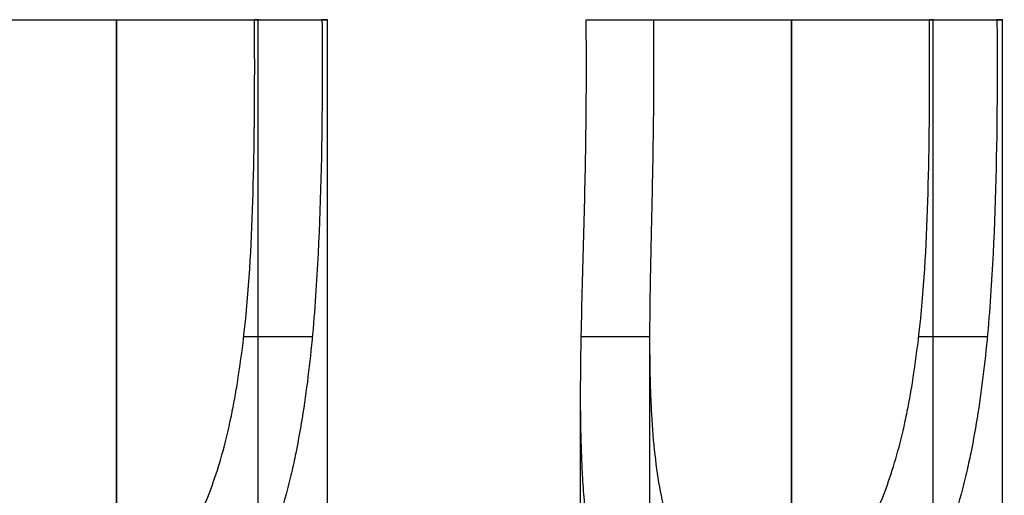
# Model space of a CAD drawing. Header units: millimetres. Extents: x -105 to 152, y -114 to 65.
# Tile 255 of 256: x 138.03 to 141.53, y -43.69 to -42. Entities that reach past the tile are written whole.
import ezdxf

# ---------------------------------------------------------------- set-up
doc = ezdxf.new("R2010")
doc.units = ezdxf.units.MM
doc.layers.add('Layer 01', color=18, linetype='Continuous', true_color=0x000000)

# ---------------------------------------------------------------- blocks, each defined once
blk = doc.blocks.new('Block 02')
at = {"layer": 'Layer 01'}
for p, q in [((138.376, -46, -14.2035), (138.376, -42, -14.2035)), ((138.3891, -42, -14.4499), (138.3891, -42, -14.2034)), ((138.788, -42, -13.9896), (139.0678, -42, -13.9896)), ((138.8796, -46, -13.7), (138.8796, -42, -13.7)), ((139.126, -46.7, -13.7), (139.126, -42, -13.7)), ((140.0844, -42, -13.9896), (140.3642, -42, -13.9896)), ((140.776, -46, -14.2035), (140.776, -42, -14.2035)), ((140.7891, -42, -14.4499), (140.7891, -42, -14.2034)), ((141.188, -42, -13.9896), (141.4678, -42, -13.9896)), ((141.2796, -46, -13.7), (141.2796, -42, -13.7)), ((141.526, -46.7, -13.7), (141.526, -42, -13.7)), ((140.2725, -46, -13.7), (140.2725, -43.134, -13.7)), ((140.026, -46.7, -13.7), (140.026, -43.337, -13.7))]:
    blk.add_line(p, q, dxfattribs=at)
at = {"layer": 'Layer 01', "extrusion": (1.25173e-14, 1, 2.80526e-14)}
blk.add_open_spline([(137.6458, -42, -13.8709), (137.684, -42, -14.0341), (137.7787, -42, -14.1835), (138.0414, -42, -14.3918), (138.2084, -42, -14.45), (138.376, -42, -14.45)], degree=3, knots=[-1.024265, -1.024265, -1.024265, -1.024265, -0.512132, -0.512132, 0, 0, 0, 0], dxfattribs=at)
at = {"layer": 'Layer 01', "extrusion": (6.36194e-13, 1, 8.75285e-13)}
blk.add_open_spline([(137.8858, -42, -13.8147), (137.8981, -42, -13.8674), (137.9183, -42, -13.9168), (137.9746, -42, -14.0087), (138.0139, -42, -14.0549), (138.1042, -42, -14.1278), (138.1562, -42, -14.1569), (138.2381, -42, -14.1852), (138.2663, -42, -14.1923), (138.3246, -42, -14.2018), (138.3494, -42, -14.2036), (138.376, -42, -14.2036)], degree=3, knots=[0, 0, 0, 0, 0.1694518, 0.1694518, 0.3389037, 0.3389037, 0.5083555, 0.5083555, 0.5930814, 0.5930814, 0.6778073, 0.6778073, 0.6778073, 0.6778073], dxfattribs=at)
at = {"layer": 'Layer 01'}
for points in [[(138.376, -46.7, -14.45), (138.376, -44.35, -14.45), (138.376, -42, -14.45)], [(138.376, -42, -14.2036), (138.376, -44, -14.2036), (138.376, -46, -14.2035)], [(138.8663, -42, -13.5853), (138.9863, -42, -13.5572), (139.1063, -42, -13.5291)], [(140.0458, -42, -13.8709), (140.1658, -42, -13.8428), (140.2858, -42, -13.8147)], [(140.776, -46.7, -14.45), (140.776, -44.35, -14.45), (140.776, -42, -14.45)], [(140.776, -42, -14.2036), (140.776, -44, -14.2036), (140.776, -46, -14.2035)], [(141.2663, -42, -13.5853), (141.3863, -42, -13.5572), (141.5063, -42, -13.5291)], [(138.8283, -43.1278, -13.4778), (138.9502, -43.1278, -13.4493), (139.0721, -43.1278, -13.4207)], [(140.0283, -43.1278, -13.7586), (140.1504, -43.1278, -13.7301), (140.2725, -43.1278, -13.7015)], [(141.2283, -43.1278, -13.4778), (141.3502, -43.1278, -13.4493), (141.4721, -43.1278, -13.4207)]]:
    blk.add_open_spline(points, degree=2, dxfattribs=at)
at = {"layer": 'Layer 01', "extrusion": (-2.27053e-13, 1, 3.37266e-13)}
blk.add_open_spline([(138.376, -42, -14.2036), (138.4485, -42, -14.2036), (138.522, -42, -14.1875), (138.6207, -42, -14.1416), (138.6517, -42, -14.1232), (138.7145, -42, -14.075), (138.7426, -42, -14.0477), (138.8169, -42, -13.9556), (138.852, -42, -13.8828), (138.885, -42, -13.7272), (138.8832, -42, -13.6573), (138.8663, -42, -13.5853)], degree=3, knots=[0, 0, 0, 0, 0.2282732, 0.2282732, 0.3424099, 0.3424099, 0.4565465, 0.4565465, 0.6848197, 0.6848197, 0.9130929, 0.9130929, 0.9130929, 0.9130929], dxfattribs=at)
at = {"layer": 'Layer 01', "extrusion": (-4.09238e-16, 1, 3.89009e-14)}
blk.add_open_spline([(138.376, -42, -14.45), (138.4886, -42, -14.45), (138.6011, -42, -14.4242), (138.8037, -42, -14.3263), (138.8938, -42, -14.2542), (139.0336, -42, -14.0778), (139.0833, -42, -13.9737), (139.1325, -42, -13.7541), (139.132, -42, -13.6387), (139.1063, -42, -13.5291)], degree=3, knots=[-1.361856, -1.361856, -1.361856, -1.361856, -1.021392, -1.021392, -0.680928, -0.680928, -0.340464, -0.340464, 0, 0, 0, 0], dxfattribs=at)
at = {"layer": 'Layer 01', "extrusion": (-0.97369, -8.14399e-14, -0.227876)}
blk.add_rational_spline([(138.8663, -42.3363, -13.5853), (138.8679, -42.1682, -13.5921), (138.8663, -42, -13.5853)], [1, 0.999115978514, 1], degree=2, dxfattribs=at)
at = {"layer": 'Layer 01', "extrusion": (-0.97369, -5.33947e-15, -0.227876)}
blk.add_open_spline([(139.1063, -42, -13.5291), (139.1074, -42.1121, -13.5337), (139.1074, -42.2242, -13.5337), (139.1063, -42.3363, -13.5291)], degree=3, dxfattribs=at)
at = {"layer": 'Layer 01', "extrusion": (0, 1, 0)}
blk.add_open_spline([(140.0458, -42, -13.8709), (140.084, -42, -14.0341), (140.1787, -42, -14.1835), (140.4414, -42, -14.3918), (140.6084, -42, -14.45), (140.776, -42, -14.45)], degree=3, knots=[-1.024265, -1.024265, -1.024265, -1.024265, -0.512132, -0.512132, 0, 0, 0, 0], dxfattribs=at)
at = {"layer": 'Layer 01', "extrusion": (-0.97369, -4.26516e-14, -0.227876)}
blk.add_open_spline([(140.0458, -42.3363, -13.8709), (140.0469, -42.2242, -13.8755), (140.0469, -42.1121, -13.8755), (140.0458, -42, -13.8709)], degree=3, dxfattribs=at)
at = {"layer": 'Layer 01', "extrusion": (6.76511e-13, 1, 9.26121e-13)}
blk.add_open_spline([(140.2858, -42, -13.8147), (140.2981, -42, -13.8674), (140.3183, -42, -13.9168), (140.3746, -42, -14.0087), (140.4139, -42, -14.0549), (140.5042, -42, -14.1278), (140.5562, -42, -14.1569), (140.6381, -42, -14.1852), (140.6663, -42, -14.1923), (140.7246, -42, -14.2018), (140.7494, -42, -14.2036), (140.776, -42, -14.2036)], degree=3, knots=[0, 0, 0, 0, 0.1694518, 0.1694518, 0.3389037, 0.3389037, 0.5083555, 0.5083555, 0.5930814, 0.5930814, 0.6778073, 0.6778073, 0.6778073, 0.6778073], dxfattribs=at)
at = {"layer": 'Layer 01', "extrusion": (-0.97369, -7.66255e-14, -0.227876)}
blk.add_rational_spline([(140.2858, -42.3363, -13.8147), (140.2874, -42.1682, -13.8216), (140.2858, -42, -13.8147)], [1, 0.999115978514, 1], degree=2, dxfattribs=at)
at = {"layer": 'Layer 01', "extrusion": (-2.05862e-13, 1, 3.34437e-13)}
blk.add_open_spline([(140.776, -42, -14.2036), (140.8485, -42, -14.2036), (140.922, -42, -14.1875), (141.0207, -42, -14.1416), (141.0517, -42, -14.1232), (141.1145, -42, -14.075), (141.1426, -42, -14.0477), (141.2169, -42, -13.9556), (141.252, -42, -13.8828), (141.285, -42, -13.7272), (141.2832, -42, -13.6573), (141.2663, -42, -13.5853)], degree=3, knots=[0, 0, 0, 0, 0.2282732, 0.2282732, 0.3424099, 0.3424099, 0.4565465, 0.4565465, 0.6848197, 0.6848197, 0.9130929, 0.9130929, 0.9130929, 0.9130929], dxfattribs=at)
at = {"layer": 'Layer 01', "extrusion": (-5.13005e-14, 1, 7.15396e-14)}
blk.add_open_spline([(140.776, -42, -14.45), (140.8886, -42, -14.45), (141.0011, -42, -14.4242), (141.2037, -42, -14.3263), (141.2938, -42, -14.2542), (141.4336, -42, -14.0778), (141.4833, -42, -13.9737), (141.5325, -42, -13.7541), (141.532, -42, -13.6387), (141.5063, -42, -13.5291)], degree=3, knots=[-1.361856, -1.361856, -1.361856, -1.361856, -1.021392, -1.021392, -0.680928, -0.680928, -0.340464, -0.340464, 0, 0, 0, 0], dxfattribs=at)
at = {"layer": 'Layer 01', "extrusion": (-0.97369, 4.4578e-15, -0.227876)}
blk.add_rational_spline([(141.2663, -42.3363, -13.5853), (141.2679, -42.1682, -13.5921), (141.2663, -42, -13.5853)], [1, 0.999115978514, 1], degree=2, dxfattribs=at)
at = {"layer": 'Layer 01', "extrusion": (-0.97369, 4.56533e-14, -0.227876)}
blk.add_open_spline([(141.5063, -42, -13.5291), (141.5074, -42.1121, -13.5337), (141.5074, -42.2242, -13.5337), (141.5063, -42.3363, -13.5291)], degree=3, dxfattribs=at)
at = {"layer": 'Layer 01'}
for points, knots in [([(138.376, -44.4768, -12.9502), (138.37, -44.4788, -12.95), (138.3613, -44.4814, -12.9501), (138.3466, -44.4855, -12.9505), (138.3246, -44.4913, -12.9515), (138.3028, -44.4957, -12.9534), (138.2594, -44.5028, -12.9586), (138.2308, -44.505, -12.9637), (138.1473, -44.5047, -12.9835), (138.0936, -44.4955, -13.0029), (138.018, -44.4683, -13.0404), (137.9935, -44.4569, -13.0543), (137.9583, -44.4366, -13.0769), (137.9468, -44.4292, -13.0848), (137.9243, -44.4134, -13.1011), (137.9149, -44.4061, -13.1084), (137.8703, -44.3693, -13.1443), (137.8379, -44.3339, -13.1757), (137.7947, -44.272, -13.2257), (137.7811, -44.2499, -13.2428), (137.7622, -44.2146, -13.269), (137.7552, -44.2006, -13.2791), (137.7459, -44.1808, -13.2932), (137.7234, -44.1305, -13.3285), (137.7047, -44.0755, -13.3642), (137.6664, -43.9346, -13.4494), (137.6497, -43.8288, -13.5054), (137.6383, -43.6963, -13.5648), (137.6371, -43.6814, -13.5713), (137.635, -43.6512, -13.5843), (137.6339, -43.634, -13.5916), (137.6317, -43.5949, -13.6077), (137.628, -43.5161, -13.6392), (137.6265, -43.4348, -13.6682), (137.6255, -43.2691, -13.7226), (137.6275, -43.1545, -13.754), (137.6332, -42.9166, -13.8068), (137.6366, -42.8041, -13.8263), (137.6423, -42.5716, -13.8562), (137.6446, -42.4544, -13.8661), (137.6458, -42.3363, -13.8709)], [0, 0, 0, 0, 0.022125, 0.022125, 0.04425, 0.0885, 0.0885, 0.177, 0.177, 0.354, 0.354, 0.4425, 0.4425, 0.48675, 0.48675, 0.531, 0.531, 0.707999, 0.707999, 0.796499, 0.796499, 0.840749, 0.840749, 0.884999, 1.061999, 1.061999, 1.415999, 1.415999, 1.460249, 1.460249, 1.504499, 1.504499, 1.592999, 1.769998, 1.769998, 2.123998, 2.123998, 2.477998, 2.477998, 2.831998, 2.831998, 2.831998, 2.831998]), ([(138.3761, -44.0936, -13.1963), (138.372, -44.0951, -13.1965), (138.365, -44.0978, -13.1966), (138.3539, -44.1018, -13.1969), (138.3373, -44.1071, -13.1977), (138.3207, -44.1111, -13.1994), (138.2878, -44.1169, -13.2038), (138.2661, -44.1182, -13.2081), (138.2021, -44.1143, -13.2254), (138.1611, -44.1011, -13.2425), (138.1184, -44.0746, -13.2673), (138.1157, -44.0728, -13.269), (138.1084, -44.0678, -13.2735), (138.0975, -44.0599, -13.2804), (138.0729, -44.0397, -13.2973), (138.0533, -44.0189, -13.3132), (138.016, -43.9727, -13.3464), (137.9938, -43.9358, -13.3707), (137.972, -43.8874, -13.3994), (137.971, -43.885, -13.4008), (137.9676, -43.8771, -13.4054), (137.9627, -43.8652, -13.4124), (137.9516, -43.8366, -13.4287), (137.943, -43.8107, -13.4428), (137.927, -43.7571, -13.4711), (137.9179, -43.7189, -13.4901), (137.8947, -43.5969, -13.5466), (137.8848, -43.5057, -13.5837), (137.8787, -43.3983, -13.6209), (137.8785, -43.3944, -13.6223), (137.878, -43.3841, -13.6258), (137.8772, -43.3686, -13.631), (137.8757, -43.3322, -13.6431), (137.8747, -43.3006, -13.653), (137.8731, -43.2368, -13.6723), (137.8726, -43.1936, -13.6845), (137.8723, -43.0615, -13.7189), (137.8737, -42.9705, -13.7389), (137.8761, -42.853, -13.7601), (137.8765, -42.832, -13.7636), (137.8775, -42.7875, -13.7709), (137.878, -42.7651, -13.7743), (137.8795, -42.6981, -13.7839), (137.8805, -42.6532, -13.7896), (137.8833, -42.5182, -13.8043), (137.8849, -42.4275, -13.811), (137.8858, -42.3363, -13.8147)], [-2.190262, -2.190262, -2.190262, -2.190262, -2.17315, -2.17315, -2.156039, -2.121816, -2.121816, -2.05337, -2.05337, -1.916479, -1.916479, -1.899368, -1.899368, -1.882256, -1.848033, -1.779588, -1.779588, -1.642696, -1.642696, -1.625585, -1.625585, -1.608473, -1.574251, -1.505805, -1.505805, -1.368914, -1.368914, -1.095131, -1.095131, -1.078019, -1.078019, -1.060908, -1.026685, -0.958239, -0.958239, -0.821348, -0.821348, -0.547565, -0.547565, -0.47912, -0.47912, -0.410674, -0.410674, -0.273783, -0.273783, 0, 0, 0, 0]), ([(139.1063, -42.3363, -13.5291), (139.1043, -42.5422, -13.5207), (139.0991, -42.7452, -13.4969), (139.0831, -42.9956, -13.4496), (139.0792, -43.0488, -13.4387), (139.0701, -43.152, -13.4155), (139.0649, -43.2028, -13.4031), (139.0471, -43.3528, -13.3639), (139.0322, -43.4496, -13.335), (139.0084, -43.5665, -13.2966), (139.0033, -43.5897, -13.2888), (138.9927, -43.6356, -13.273), (138.9857, -43.6641, -13.263), (138.9653, -43.7406, -13.2355), (138.9504, -43.7894, -13.2171), (138.9016, -43.9295, -13.1627), (138.8632, -44.0143, -13.1271), (138.8131, -44.1002, -13.0904), (138.8074, -44.1096, -13.0864), (138.7959, -44.1281, -13.0785), (138.7866, -44.1426, -13.0723), (138.7625, -44.1783, -13.0569), (138.7459, -44.2009, -13.0472), (138.6946, -44.265, -13.0199), (138.6584, -44.3029, -13.004), (138.5446, -44.4022, -12.9648), (138.4618, -44.4492, -12.95), (138.376, -44.4768, -12.9502)], [-2.482282, -2.482282, -2.482282, -2.482282, -1.861712, -1.861712, -1.706569, -1.706569, -1.551427, -1.551427, -1.241141, -1.241141, -1.16357, -1.16357, -1.085999, -1.085999, -0.930856, -0.930856, -0.620571, -0.620571, -0.581785, -0.581785, -0.542999, -0.542999, -0.465428, -0.465428, -0.310285, -0.310285, 0, 0, 0, 0]), ([(138.3761, -44.0936, -13.1963), (138.4343, -44.0694, -13.1965), (138.4907, -44.0281, -13.2066), (138.5685, -43.9403, -13.2339), (138.5933, -43.9067, -13.245), (138.6284, -43.8499, -13.2641), (138.6454, -43.8198, -13.2742), (138.6643, -43.782, -13.2871), (138.6722, -43.7651, -13.2928), (138.6774, -43.7537, -13.2966), (138.6809, -43.7461, -13.2992), (138.7103, -43.6793, -13.3218), (138.7341, -43.6104, -13.3446), (138.7647, -43.4979, -13.3794), (138.774, -43.4589, -13.3911), (138.7868, -43.3982, -13.4086), (138.7928, -43.3672, -13.4173), (138.7985, -43.3354, -13.426), (138.8022, -43.3141, -13.4317), (138.8042, -43.3018, -13.435), (138.8541, -42.9917, -13.5166), (138.8631, -42.673, -13.5715), (138.8663, -42.3363, -13.5853)], [-1.955455, -1.955455, -1.955455, -1.955455, -1.711023, -1.711023, -1.588807, -1.588807, -1.527699, -1.497145, -1.481868, -1.481868, -1.466591, -1.466591, -1.222159, -1.222159, -1.099944, -1.099944, -1.038836, -1.008282, -1.008282, -0.977728, -0.977728, 0, 0, 0, 0]), ([(140.776, -44.4768, -12.9502), (140.77, -44.4788, -12.95), (140.7613, -44.4814, -12.9501), (140.7466, -44.4855, -12.9505), (140.7246, -44.4913, -12.9515), (140.7028, -44.4957, -12.9534), (140.6594, -44.5028, -12.9586), (140.6308, -44.505, -12.9637), (140.5473, -44.5047, -12.9835), (140.4936, -44.4955, -13.0029), (140.418, -44.4683, -13.0404), (140.3935, -44.4569, -13.0543), (140.3583, -44.4366, -13.0769), (140.3468, -44.4292, -13.0848), (140.3243, -44.4134, -13.1011), (140.3149, -44.4061, -13.1084), (140.2703, -44.3693, -13.1443), (140.2379, -44.3339, -13.1757), (140.1947, -44.272, -13.2257), (140.1811, -44.2499, -13.2428), (140.1622, -44.2146, -13.269), (140.1552, -44.2006, -13.2791), (140.1459, -44.1808, -13.2932), (140.1234, -44.1305, -13.3285), (140.1047, -44.0755, -13.3642), (140.0664, -43.9346, -13.4494), (140.0497, -43.8288, -13.5054), (140.0383, -43.6963, -13.5648), (140.0371, -43.6814, -13.5713), (140.035, -43.6512, -13.5843), (140.0339, -43.634, -13.5916), (140.0317, -43.5949, -13.6077), (140.028, -43.5161, -13.6392), (140.0265, -43.4348, -13.6682), (140.0255, -43.2691, -13.7226), (140.0275, -43.1545, -13.754), (140.0332, -42.9166, -13.8068), (140.0366, -42.8041, -13.8263), (140.0423, -42.5716, -13.8562), (140.0446, -42.4544, -13.8661), (140.0458, -42.3363, -13.8709)], [0, 0, 0, 0, 0.022125, 0.022125, 0.04425, 0.0885, 0.0885, 0.177, 0.177, 0.354, 0.354, 0.4425, 0.4425, 0.48675, 0.48675, 0.531, 0.531, 0.707999, 0.707999, 0.796499, 0.796499, 0.840749, 0.840749, 0.884999, 1.061999, 1.061999, 1.415999, 1.415999, 1.460249, 1.460249, 1.504499, 1.504499, 1.592999, 1.769998, 1.769998, 2.123998, 2.123998, 2.477998, 2.477998, 2.831998, 2.831998, 2.831998, 2.831998]), ([(140.7761, -44.0936, -13.1963), (140.772, -44.0951, -13.1965), (140.765, -44.0978, -13.1966), (140.7539, -44.1018, -13.1969), (140.7373, -44.1071, -13.1977), (140.7207, -44.1111, -13.1994), (140.6878, -44.1169, -13.2038), (140.6661, -44.1182, -13.2081), (140.6021, -44.1143, -13.2254), (140.5611, -44.1011, -13.2425), (140.5184, -44.0746, -13.2673), (140.5157, -44.0728, -13.269), (140.5084, -44.0678, -13.2735), (140.4975, -44.0599, -13.2804), (140.4729, -44.0397, -13.2973), (140.4533, -44.0189, -13.3132), (140.416, -43.9727, -13.3464), (140.3938, -43.9358, -13.3707), (140.372, -43.8874, -13.3994), (140.371, -43.885, -13.4008), (140.3676, -43.8771, -13.4054), (140.3627, -43.8652, -13.4124), (140.3516, -43.8366, -13.4287), (140.343, -43.8107, -13.4428), (140.327, -43.7571, -13.4711), (140.3179, -43.7189, -13.4901), (140.2947, -43.5969, -13.5466), (140.2848, -43.5057, -13.5837), (140.2787, -43.3983, -13.6209), (140.2785, -43.3944, -13.6223), (140.278, -43.3841, -13.6258), (140.2772, -43.3686, -13.631), (140.2757, -43.3322, -13.6431), (140.2747, -43.3006, -13.653), (140.2731, -43.2368, -13.6723), (140.2726, -43.1936, -13.6845), (140.2723, -43.0615, -13.7189), (140.2737, -42.9705, -13.7389), (140.2761, -42.853, -13.7601), (140.2765, -42.832, -13.7636), (140.2775, -42.7875, -13.7709), (140.278, -42.7651, -13.7743), (140.2795, -42.6981, -13.7839), (140.2805, -42.6532, -13.7896), (140.2833, -42.5182, -13.8043), (140.2849, -42.4275, -13.811), (140.2858, -42.3363, -13.8147)], [-2.190262, -2.190262, -2.190262, -2.190262, -2.17315, -2.17315, -2.156039, -2.121816, -2.121816, -2.05337, -2.05337, -1.916479, -1.916479, -1.899368, -1.899368, -1.882256, -1.848033, -1.779588, -1.779588, -1.642696, -1.642696, -1.625585, -1.625585, -1.608473, -1.574251, -1.505805, -1.505805, -1.368914, -1.368914, -1.095131, -1.095131, -1.078019, -1.078019, -1.060908, -1.026685, -0.958239, -0.958239, -0.821348, -0.821348, -0.547565, -0.547565, -0.47912, -0.47912, -0.410674, -0.410674, -0.273783, -0.273783, 0, 0, 0, 0]), ([(141.5063, -42.3363, -13.5291), (141.5043, -42.5422, -13.5207), (141.4991, -42.7452, -13.4969), (141.4831, -42.9956, -13.4496), (141.4792, -43.0488, -13.4387), (141.4701, -43.152, -13.4155), (141.4649, -43.2028, -13.4031), (141.4471, -43.3528, -13.3639), (141.4322, -43.4496, -13.335), (141.4084, -43.5665, -13.2966), (141.4033, -43.5897, -13.2888), (141.3927, -43.6356, -13.273), (141.3857, -43.6641, -13.263), (141.3653, -43.7406, -13.2355), (141.3504, -43.7894, -13.2171), (141.3016, -43.9295, -13.1627), (141.2632, -44.0143, -13.1271), (141.2131, -44.1002, -13.0904), (141.2074, -44.1096, -13.0864), (141.1959, -44.1281, -13.0785), (141.1866, -44.1426, -13.0723), (141.1625, -44.1783, -13.0569), (141.1459, -44.2009, -13.0472), (141.0946, -44.265, -13.0199), (141.0584, -44.3029, -13.004), (140.9446, -44.4022, -12.9648), (140.8618, -44.4492, -12.95), (140.776, -44.4768, -12.9502)], [-2.482282, -2.482282, -2.482282, -2.482282, -1.861712, -1.861712, -1.706569, -1.706569, -1.551427, -1.551427, -1.241141, -1.241141, -1.16357, -1.16357, -1.085999, -1.085999, -0.930856, -0.930856, -0.620571, -0.620571, -0.581785, -0.581785, -0.542999, -0.542999, -0.465428, -0.465428, -0.310285, -0.310285, 0, 0, 0, 0]), ([(140.7761, -44.0936, -13.1963), (140.8343, -44.0694, -13.1965), (140.8907, -44.0281, -13.2066), (140.9685, -43.9403, -13.2339), (140.9933, -43.9067, -13.245), (141.0284, -43.8499, -13.2641), (141.0454, -43.8198, -13.2742), (141.0643, -43.782, -13.2871), (141.0722, -43.7651, -13.2928), (141.0774, -43.7537, -13.2966), (141.0809, -43.7461, -13.2992), (141.1103, -43.6793, -13.3218), (141.1341, -43.6104, -13.3446), (141.1647, -43.4979, -13.3794), (141.174, -43.4589, -13.3911), (141.1868, -43.3982, -13.4086), (141.1928, -43.3672, -13.4173), (141.1985, -43.3354, -13.426), (141.2022, -43.3141, -13.4317), (141.2042, -43.3018, -13.435), (141.2541, -42.9917, -13.5166), (141.2631, -42.673, -13.5715), (141.2663, -42.3363, -13.5853)], [-1.955455, -1.955455, -1.955455, -1.955455, -1.711023, -1.711023, -1.588807, -1.588807, -1.527699, -1.497145, -1.481868, -1.481868, -1.466591, -1.466591, -1.222159, -1.222159, -1.099944, -1.099944, -1.038836, -1.008282, -1.008282, -0.977728, -0.977728, 0, 0, 0, 0])]:
    blk.add_open_spline(points, degree=3, knots=knots, dxfattribs=at)

msp = doc.modelspace()

# ---------------------------------------------------------------- block references
at = {"layer": 'Layer 01'}
msp.add_blockref('Block 02', (0, 0), dxfattribs=at)

doc.saveas('drawing.dxf')
